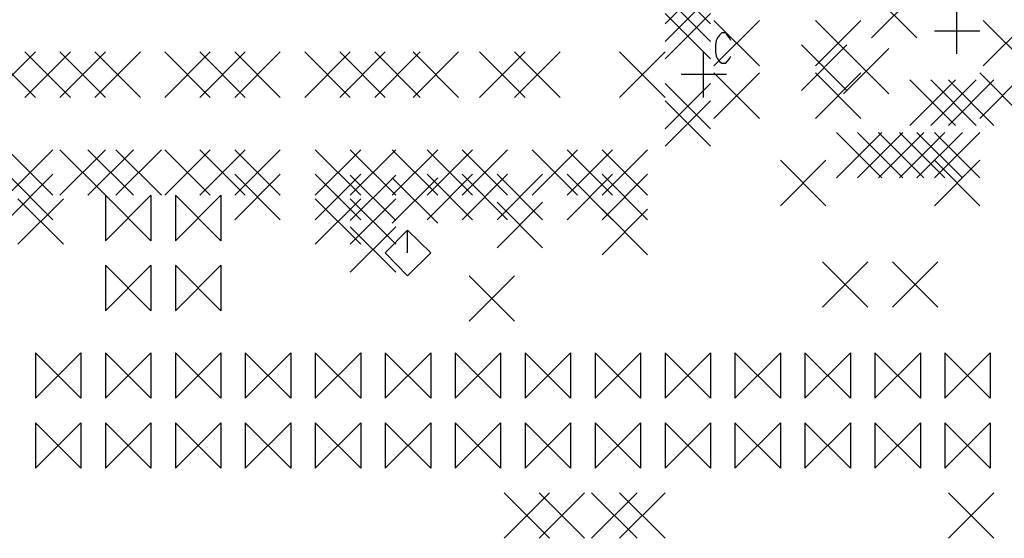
# Model space of a CAD drawing. Extents: x 11.9 to 28.1, y 10.8 to 21.2.
# Tile 24 of 43: x 20.693 to 22.1, y 15.158 to 15.899. Entities that reach past the tile are written whole.
import ezdxf

# ---------------------------------------------------------------- set-up
doc = ezdxf.new("R2010")
doc.units = 0
doc.header["$MEASUREMENT"] = 0
doc.layers.add('LAYNR1', color=2, linetype='Continuous')

msp = doc.modelspace()

# ---------------------------------------------------------------- linework, layer by layer
at = {"layer": 'LAYNR1', "color": 7}
for points in [[(21.615, 15.893), (21.68, 15.958)], [(21.615, 15.958), (21.68, 15.893)], [(21.615, 15.868), (21.68, 15.933)], [(21.615, 15.933), (21.68, 15.868)], [(21.91, 15.873), (21.975, 15.938)], [(21.91, 15.938), (21.975, 15.873)], [(21.615, 15.843), (21.68, 15.908)], [(21.615, 15.908), (21.68, 15.843)], [(22.032, 15.85), (22.032, 15.915)], [(21.685, 15.833), (21.75, 15.898)], [(21.685, 15.898), (21.75, 15.833)], [(21.83, 15.833), (21.895, 15.898)], [(21.83, 15.898), (21.895, 15.833)], [(22.07, 15.833), (22.135, 15.898)], [(22.07, 15.898), (22.135, 15.833)], [(21.709, 15.869), (21.707, 15.873), (21.704, 15.877), (21.702, 15.88), (21.696, 15.88), (21.693, 15.877), (21.69, 15.873), (21.688, 15.869)], [(22, 15.883), (22.065, 15.883)], [(21.688, 15.869), (21.687, 15.863), (21.687, 15.853)], [(21.81, 15.798), (21.875, 15.863)], [(21.81, 15.863), (21.875, 15.798)], [(20.65, 15.788), (20.715, 15.853)], [(20.65, 15.853), (20.715, 15.788)], [(20.7, 15.788), (20.765, 15.853)], [(20.7, 15.853), (20.765, 15.788)], [(20.75, 15.788), (20.815, 15.853)], [(20.75, 15.853), (20.815, 15.788)], [(20.8, 15.788), (20.865, 15.853)], [(20.8, 15.853), (20.865, 15.788)], [(20.9, 15.788), (20.965, 15.853)], [(20.9, 15.853), (20.965, 15.788)], [(20.95, 15.788), (21.015, 15.853)], [(20.95, 15.853), (21.015, 15.788)], [(21, 15.788), (21.065, 15.853)], [(21, 15.853), (21.065, 15.788)], [(21.1, 15.788), (21.165, 15.853)], [(21.1, 15.853), (21.165, 15.788)], [(21.15, 15.788), (21.215, 15.853)], [(21.15, 15.853), (21.215, 15.788)], [(21.2, 15.788), (21.265, 15.853)], [(21.2, 15.853), (21.265, 15.788)], [(21.255, 15.788), (21.32, 15.853)], [(21.255, 15.853), (21.32, 15.788)], [(21.35, 15.788), (21.415, 15.853)], [(21.35, 15.853), (21.415, 15.788)], [(21.4, 15.788), (21.465, 15.853)], [(21.4, 15.853), (21.465, 15.788)], [(21.55, 15.788), (21.615, 15.853)], [(21.55, 15.853), (21.615, 15.788)], [(21.67, 15.788), (21.67, 15.853)], [(21.687, 15.853), (21.688, 15.847), (21.69, 15.843), (21.693, 15.839), (21.696, 15.837)], [(21.87, 15.793), (21.935, 15.858)], [(21.87, 15.858), (21.935, 15.793)], [(21.696, 15.837), (21.702, 15.837)], [(21.702, 15.837), (21.704, 15.839), (21.707, 15.843), (21.709, 15.847)], [(21.638, 15.821), (21.703, 15.821)], [(21.685, 15.758), (21.75, 15.823)], [(21.685, 15.823), (21.75, 15.758)], [(21.83, 15.758), (21.895, 15.823)], [(21.83, 15.823), (21.895, 15.758)], [(22.065, 15.758), (22.13, 15.823)], [(22.065, 15.823), (22.13, 15.758)], [(21.615, 15.743), (21.68, 15.808)], [(21.615, 15.808), (21.68, 15.743)], [(21.965, 15.748), (22.03, 15.813)], [(21.965, 15.813), (22.03, 15.748)], [(21.995, 15.748), (22.06, 15.813)], [(21.995, 15.813), (22.06, 15.748)], [(22.02, 15.748), (22.085, 15.813)], [(22.02, 15.813), (22.085, 15.748)], [(21.615, 15.718), (21.68, 15.783)], [(21.615, 15.783), (21.68, 15.718)], [(21.86, 15.673), (21.925, 15.738)], [(21.86, 15.738), (21.925, 15.673)], [(21.89, 15.673), (21.955, 15.738)], [(21.89, 15.738), (21.955, 15.673)], [(21.92, 15.673), (21.985, 15.738)], [(21.92, 15.738), (21.985, 15.673)], [(21.95, 15.673), (22.015, 15.738)], [(21.95, 15.738), (22.015, 15.673)], [(21.975, 15.673), (22.04, 15.738)], [(21.975, 15.738), (22.04, 15.673)], [(22, 15.673), (22.065, 15.738)], [(22, 15.738), (22.065, 15.673)], [(20.675, 15.648), (20.74, 15.713)], [(20.675, 15.713), (20.74, 15.648)], [(20.75, 15.648), (20.815, 15.713)], [(20.75, 15.713), (20.815, 15.648)], [(20.79, 15.648), (20.855, 15.713)], [(20.79, 15.713), (20.855, 15.648)], [(20.83, 15.648), (20.895, 15.713)], [(20.83, 15.713), (20.895, 15.648)], [(20.9, 15.648), (20.965, 15.713)], [(20.9, 15.713), (20.965, 15.648)], [(20.95, 15.648), (21.015, 15.713)], [(20.95, 15.713), (21.015, 15.648)], [(21, 15.648), (21.065, 15.713)], [(21, 15.713), (21.065, 15.648)], [(21.115, 15.648), (21.18, 15.713)], [(21.115, 15.713), (21.18, 15.648)], [(21.165, 15.648), (21.23, 15.713)], [(21.165, 15.713), (21.23, 15.648)], [(21.225, 15.648), (21.29, 15.713)], [(21.225, 15.713), (21.29, 15.648)], [(21.275, 15.648), (21.34, 15.713)], [(21.275, 15.713), (21.34, 15.648)], [(21.325, 15.648), (21.39, 15.713)], [(21.325, 15.713), (21.39, 15.648)], [(21.425, 15.648), (21.49, 15.713)], [(21.425, 15.713), (21.49, 15.648)], [(21.475, 15.648), (21.54, 15.713)], [(21.475, 15.713), (21.54, 15.648)], [(21.525, 15.648), (21.59, 15.713)], [(21.525, 15.713), (21.59, 15.648)], [(21.78, 15.633), (21.845, 15.698)], [(21.78, 15.698), (21.845, 15.633)], [(22, 15.633), (22.065, 15.698)], [(22, 15.698), (22.065, 15.633)], [(20.675, 15.613), (20.74, 15.678)], [(20.675, 15.678), (20.74, 15.613)], [(21, 15.613), (21.065, 15.678)], [(21, 15.678), (21.065, 15.613)], [(21.115, 15.613), (21.18, 15.678)], [(21.115, 15.678), (21.18, 15.613)], [(21.165, 15.612), (21.23, 15.677)], [(21.165, 15.677), (21.23, 15.612)], [(21.225, 15.608), (21.29, 15.673)], [(21.225, 15.673), (21.29, 15.608)], [(21.275, 15.613), (21.34, 15.678)], [(21.275, 15.678), (21.34, 15.613)], [(21.325, 15.613), (21.39, 15.678)], [(21.325, 15.678), (21.39, 15.613)], [(21.375, 15.613), (21.44, 15.678)], [(21.375, 15.678), (21.44, 15.613)], [(21.475, 15.613), (21.54, 15.678)], [(21.475, 15.678), (21.54, 15.613)], [(21.525, 15.613), (21.59, 15.678)], [(21.525, 15.678), (21.59, 15.613)], [(20.69, 15.578), (20.755, 15.643)], [(20.69, 15.643), (20.755, 15.578)], [(20.815, 15.583), (20.88, 15.648)], [(20.88, 15.583), (20.815, 15.648)], [(20.815, 15.648), (20.815, 15.583)], [(20.88, 15.648), (20.88, 15.583)], [(20.915, 15.583), (20.98, 15.648)], [(20.98, 15.583), (20.915, 15.648)], [(20.915, 15.648), (20.915, 15.583)], [(20.98, 15.648), (20.98, 15.583)], [(21.115, 15.578), (21.18, 15.643)], [(21.115, 15.643), (21.18, 15.578)], [(21.165, 15.578), (21.23, 15.643)], [(21.165, 15.643), (21.23, 15.578)], [(21.375, 15.573), (21.44, 15.638)], [(21.375, 15.638), (21.44, 15.573)], [(21.525, 15.563), (21.59, 15.628)], [(21.525, 15.628), (21.59, 15.563)], [(21.165, 15.538), (21.23, 15.603)], [(21.165, 15.603), (21.23, 15.538)], [(21.247, 15.598), (21.215, 15.566)], [(21.28, 15.566), (21.247, 15.598)], [(21.247, 15.566), (21.247, 15.598)], [(21.215, 15.566), (21.247, 15.533)], [(21.247, 15.533), (21.28, 15.566)], [(21.84, 15.488), (21.905, 15.553)], [(21.84, 15.553), (21.905, 15.488)], [(21.94, 15.488), (22.005, 15.553)], [(21.94, 15.553), (22.005, 15.488)], [(20.815, 15.483), (20.88, 15.548)], [(20.88, 15.483), (20.815, 15.548)], [(20.815, 15.548), (20.815, 15.483)], [(20.88, 15.548), (20.88, 15.483)], [(20.915, 15.483), (20.98, 15.548)], [(20.98, 15.483), (20.915, 15.548)], [(20.915, 15.548), (20.915, 15.483)], [(20.98, 15.548), (20.98, 15.483)], [(21.335, 15.468), (21.4, 15.533)], [(21.335, 15.533), (21.4, 15.468)], [(20.715, 15.358), (20.78, 15.423)], [(20.78, 15.358), (20.715, 15.423)], [(20.715, 15.423), (20.715, 15.358)], [(20.78, 15.423), (20.78, 15.358)], [(20.815, 15.358), (20.88, 15.423)], [(20.88, 15.358), (20.815, 15.423)], [(20.815, 15.423), (20.815, 15.358)], [(20.88, 15.423), (20.88, 15.358)], [(20.915, 15.358), (20.98, 15.423)], [(20.98, 15.358), (20.915, 15.423)], [(20.915, 15.423), (20.915, 15.358)], [(20.98, 15.423), (20.98, 15.358)], [(21.015, 15.358), (21.08, 15.423)], [(21.08, 15.358), (21.015, 15.423)], [(21.015, 15.423), (21.015, 15.358)], [(21.08, 15.423), (21.08, 15.358)], [(21.115, 15.358), (21.18, 15.423)], [(21.18, 15.358), (21.115, 15.423)], [(21.115, 15.423), (21.115, 15.358)], [(21.18, 15.423), (21.18, 15.358)], [(21.215, 15.358), (21.28, 15.423)], [(21.28, 15.358), (21.215, 15.423)], [(21.215, 15.423), (21.215, 15.358)], [(21.28, 15.423), (21.28, 15.358)], [(21.315, 15.358), (21.38, 15.423)], [(21.38, 15.358), (21.315, 15.423)], [(21.315, 15.423), (21.315, 15.358)], [(21.38, 15.423), (21.38, 15.358)], [(21.415, 15.358), (21.48, 15.423)], [(21.48, 15.358), (21.415, 15.423)], [(21.415, 15.423), (21.415, 15.358)], [(21.48, 15.423), (21.48, 15.358)], [(21.515, 15.358), (21.58, 15.423)], [(21.58, 15.358), (21.515, 15.423)], [(21.515, 15.423), (21.515, 15.358)], [(21.58, 15.423), (21.58, 15.358)], [(21.615, 15.358), (21.68, 15.423)], [(21.68, 15.358), (21.615, 15.423)], [(21.615, 15.423), (21.615, 15.358)], [(21.68, 15.423), (21.68, 15.358)], [(21.715, 15.358), (21.78, 15.423)], [(21.78, 15.358), (21.715, 15.423)], [(21.715, 15.423), (21.715, 15.358)], [(21.78, 15.423), (21.78, 15.358)], [(21.815, 15.358), (21.88, 15.423)], [(21.88, 15.358), (21.815, 15.423)], [(21.815, 15.423), (21.815, 15.358)], [(21.88, 15.423), (21.88, 15.358)], [(21.915, 15.358), (21.98, 15.423)], [(21.98, 15.358), (21.915, 15.423)], [(21.915, 15.423), (21.915, 15.358)], [(21.98, 15.423), (21.98, 15.358)], [(22.015, 15.358), (22.08, 15.423)], [(22.08, 15.358), (22.015, 15.423)], [(22.015, 15.423), (22.015, 15.358)], [(22.08, 15.423), (22.08, 15.358)], [(20.715, 15.258), (20.78, 15.323)], [(20.78, 15.258), (20.715, 15.323)], [(20.715, 15.323), (20.715, 15.258)], [(20.78, 15.323), (20.78, 15.258)], [(20.815, 15.258), (20.88, 15.323)], [(20.88, 15.258), (20.815, 15.323)], [(20.815, 15.323), (20.815, 15.258)], [(20.88, 15.323), (20.88, 15.258)], [(20.915, 15.258), (20.98, 15.323)], [(20.98, 15.258), (20.915, 15.323)], [(20.915, 15.323), (20.915, 15.258)], [(20.98, 15.323), (20.98, 15.258)], [(21.015, 15.258), (21.08, 15.323)], [(21.08, 15.258), (21.015, 15.323)], [(21.015, 15.323), (21.015, 15.258)], [(21.08, 15.323), (21.08, 15.258)], [(21.115, 15.258), (21.18, 15.323)], [(21.18, 15.258), (21.115, 15.323)], [(21.115, 15.323), (21.115, 15.258)], [(21.18, 15.323), (21.18, 15.258)], [(21.215, 15.258), (21.28, 15.323)], [(21.28, 15.258), (21.215, 15.323)], [(21.215, 15.323), (21.215, 15.258)], [(21.28, 15.323), (21.28, 15.258)], [(21.315, 15.258), (21.38, 15.323)], [(21.38, 15.258), (21.315, 15.323)], [(21.315, 15.323), (21.315, 15.258)], [(21.38, 15.323), (21.38, 15.258)], [(21.415, 15.258), (21.48, 15.323)], [(21.48, 15.258), (21.415, 15.323)], [(21.415, 15.323), (21.415, 15.258)], [(21.48, 15.323), (21.48, 15.258)], [(21.515, 15.258), (21.58, 15.323)], [(21.58, 15.258), (21.515, 15.323)], [(21.515, 15.323), (21.515, 15.258)], [(21.58, 15.323), (21.58, 15.258)], [(21.615, 15.258), (21.68, 15.323)], [(21.68, 15.258), (21.615, 15.323)], [(21.615, 15.323), (21.615, 15.258)], [(21.68, 15.323), (21.68, 15.258)], [(21.715, 15.258), (21.78, 15.323)], [(21.78, 15.258), (21.715, 15.323)], [(21.715, 15.323), (21.715, 15.258)], [(21.78, 15.323), (21.78, 15.258)], [(21.815, 15.258), (21.88, 15.323)], [(21.88, 15.258), (21.815, 15.323)], [(21.815, 15.323), (21.815, 15.258)], [(21.88, 15.323), (21.88, 15.258)], [(21.915, 15.258), (21.98, 15.323)], [(21.98, 15.258), (21.915, 15.323)], [(21.915, 15.323), (21.915, 15.258)], [(21.98, 15.323), (21.98, 15.258)], [(22.015, 15.258), (22.08, 15.323)], [(22.08, 15.258), (22.015, 15.323)], [(22.015, 15.323), (22.015, 15.258)], [(22.08, 15.323), (22.08, 15.258)], [(21.385, 15.158), (21.45, 15.223)], [(21.385, 15.223), (21.45, 15.158)], [(21.435, 15.158), (21.5, 15.223)], [(21.435, 15.223), (21.5, 15.158)], [(21.51, 15.158), (21.575, 15.223)], [(21.51, 15.223), (21.575, 15.158)], [(21.55, 15.158), (21.615, 15.223)], [(21.55, 15.223), (21.615, 15.158)], [(22.02, 15.158), (22.085, 15.223)], [(22.02, 15.223), (22.085, 15.158)]]:
    msp.add_lwpolyline(points, dxfattribs=at)

doc.saveas('drawing.dxf')
